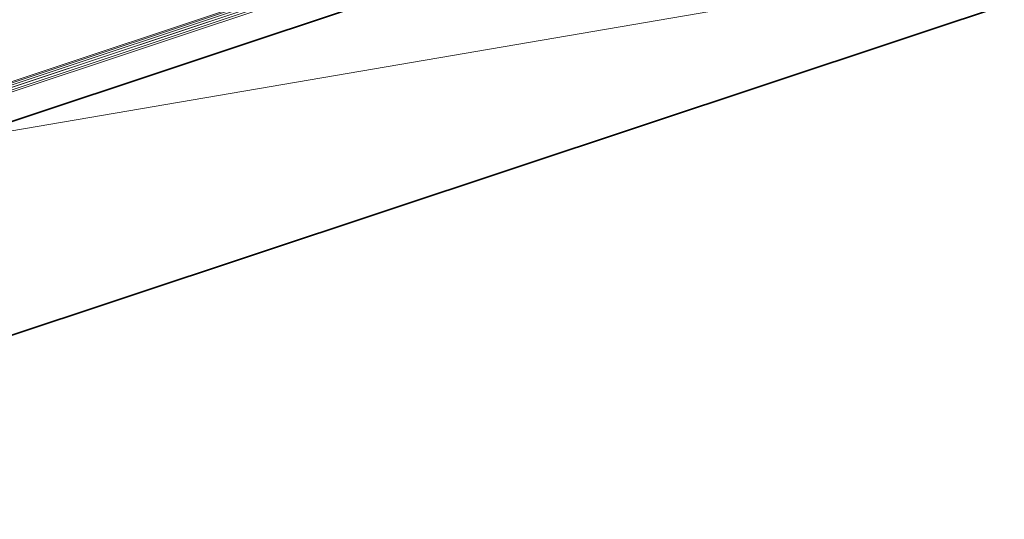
# Model space of a CAD drawing. Header units: inches. Extents: x 0 to 12.9, y 0 to 8.3.
# Tile 66 of 74: x 9.386 to 10.097, y 1.415 to 1.776. Entities that reach past the tile are written whole.
import ezdxf

# ---------------------------------------------------------------- set-up
doc = ezdxf.new("R2010")
doc.units = ezdxf.units.IN
doc.header["$MEASUREMENT"] = 0
doc.layers.add('Default', color=7, linetype='Continuous')

# ---------------------------------------------------------------- blocks, each defined once
blk = doc.blocks.new('MODEL_3')
at = {"lineweight": 0}
for p, q in [((9.9062, 1.90648), (9.35449, 1.72257)), ((9.35449, 1.72257), (9.9062, 1.90648)), ((9.90731, 1.90588), (9.35565, 1.72199)), ((9.35565, 1.72199), (9.90731, 1.90588)), ((9.9084, 1.9048), (9.35691, 1.72096)), ((9.35691, 1.72096), (9.9084, 1.9048)), ((9.90929, 1.90332), (9.35807, 1.71958)), ((9.35807, 1.71958), (9.90929, 1.90332)), ((9.35895, 1.71805), (9.90983, 1.90169)), ((9.90983, 1.90169), (9.35895, 1.71805)), ((9.35946, 1.71663), (9.91, 1.90015)), ((9.91, 1.90015), (9.35946, 1.71663)), ((9.91, 1.87879), (9.36439, 1.69695)), ((9.36439, 1.69695), (9.91, 1.87879)), ((10.29145, 1.85142), (8.98078, 1.41453)), ((10.29145, 1.85142), (9.33864, 1.68837)), ((9.33864, 1.68837), (10.29145, 1.85142))]:
    blk.add_line(p, q, dxfattribs=at).dxf.unprotected_set("ltscale", 0)
at = {"lineweight": 35}
for p, q in [((9.91, 1.87879), (9.36439, 1.69695)), ((8.98078, 1.41453), (10.29145, 1.85142))]:
    blk.add_line(p, q, dxfattribs=at)
blk = doc.blocks.new('Page 1')
at = {"layer": 'Default'}
blk.add_blockref('MODEL_3', (0, 0), dxfattribs=at)

msp = doc.modelspace()

# ---------------------------------------------------------------- block references
msp.add_blockref('Page 1', (0, 0))

doc.saveas('drawing.dxf')
